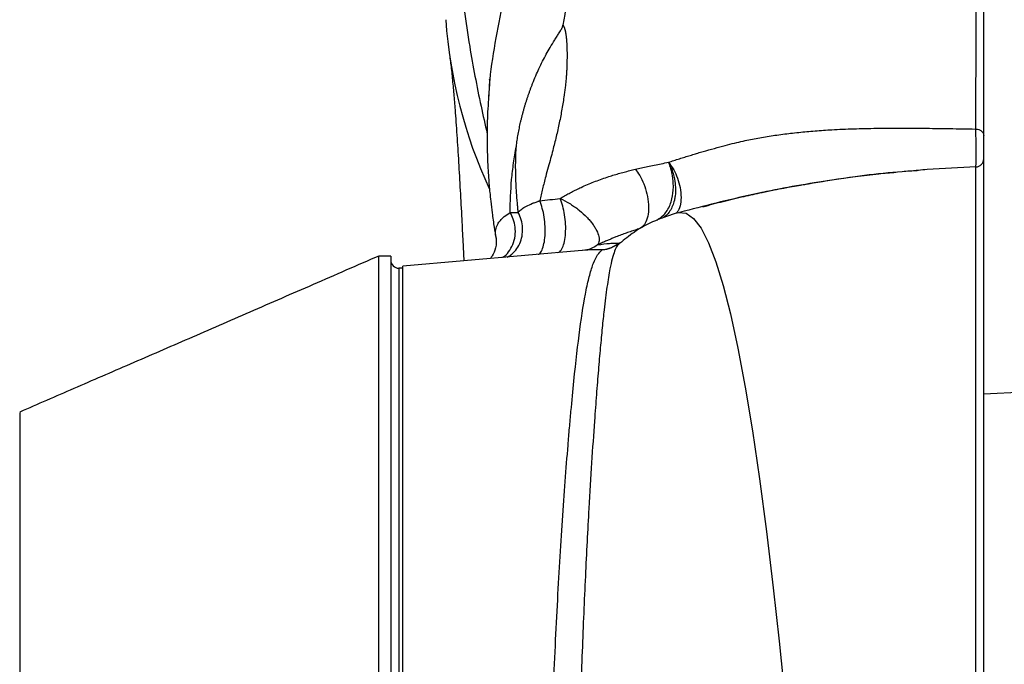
# Model space of a CAD drawing. Header units: millimetres. Extents: x 7 to 1926, y 9 to 1151.
# Tile 11 of 14: x 1426 to 1671, y 722 to 882. Entities that reach past the tile are written whole.
import ezdxf

# ---------------------------------------------------------------- set-up
doc = ezdxf.new("R2010")
doc.units = ezdxf.units.MM

msp = doc.modelspace()

# ---------------------------------------------------------------- linework, layer by layer
at = {"color": 7, "linetype": 'Continuous', "lineweight": 25}
for p, q in [((1665.4, 789.44), (1665.4, 1023.2)), ((1575, 826.69), (1573.31, 825.77)), ((1575.09, 826.72), (1574.99, 826.61)), ((1518.4, 823.57), (1515.4, 823.57)), ((1518.4, 823.57), (1518.4, 308.66)), ((1566.75, 825.04), (1521.4, 821.07)), ((1521.4, 820.57), (1520.4, 820.57)), ((1521.4, 334.51), (1521.4, 821.07)), ((1665.4, 789.44), (1675.4, 789.88))]:
    msp.add_line(p, q, dxfattribs=at)
at = {"color": 8, "linetype": 'Continuous', "lineweight": 25}
msp.add_line((1520.4, 820.57), (1520.4, 308.66), dxfattribs=at)
at = {"color": 8, "linetype": 'Continuous', "lineweight": 25, "flags": 128}
msp.add_lwpolyline([(1589.6, 834.29), (1589.74, 834.36), (1591.61, 834.22), (1593.48, 832.92), (1595.33, 830.47), (1597.17, 826.88), (1599, 822.15), (1600.8, 816.28), (1602.59, 809.27), (1604.44, 800.76), (1606.25, 791.07), (1608.04, 780.24), (1609.8, 768.29), (1611.52, 755.27), (1613.2, 741.25), (1614.66, 728.08), (1616.08, 714.23)], dxfattribs=at)
at = {"color": 7, "linetype": 'Continuous', "lineweight": 25, "flags": 128}
msp.add_lwpolyline([(1574.94, 826.72), (1574.95, 826.71), (1574.96, 826.7), (1574.97, 826.7), (1574.98, 826.69), (1574.98, 826.69), (1574.99, 826.69), (1574.99, 826.69), (1575, 826.69)], dxfattribs=at)
at = {"color": 7, "linetype": 'Continuous', "lineweight": 25}
for centre, radius, start, end in [((1651.89, 890.75), 120.18, 184.0834, 204.8244), ((1574.95, 827.24), 0.466, 278.6076, 310.2237), ((1520.4, 822.57), 2, 180, 270)]:
    msp.add_arc(centre, radius, start, end, dxfattribs=at)
for points, knots in [([(1663.47, 855.08), (1663.47, 855.94), (1663.47, 856.8), (1663.47, 858.55), (1663.48, 859.43), (1663.48, 862.11), (1663.48, 863.94), (1663.49, 869.53), (1663.5, 873.4), (1663.51, 885.48), (1663.52, 894.13), (1663.54, 905.69), (1663.54, 908.04), (1663.54, 911.62), (1663.54, 912.82), (1663.54, 915.24), (1663.54, 916.46), (1663.55, 920.13), (1663.55, 922.6), (1663.55, 927.57), (1663.55, 930.07), (1663.55, 937.59), (1663.55, 942.65), (1663.55, 952.86), (1663.55, 958.01), (1663.55, 973.6), (1663.55, 984.18), (1663.55, 1000.32), (1663.55, 1005.75), (1663.55, 1016.7), (1663.54, 1022.21), (1663.54, 1033.3), (1663.54, 1038.88), (1663.54, 1050.09), (1663.54, 1055.72), (1663.54, 1072.68), (1663.54, 1084.09), (1663.54, 1095.6)], [0, 0, 0, 0, 0.015625, 0.015625, 0.03125, 0.03125, 0.0625, 0.0625, 0.125, 0.125, 0.25, 0.25, 0.28125, 0.28125, 0.296875, 0.296875, 0.3125, 0.3125, 0.34375, 0.34375, 0.375, 0.375, 0.4375, 0.4375, 0.5, 0.5, 0.625, 0.625, 0.6875, 0.6875, 0.75, 0.75, 0.8125, 0.8125, 0.875, 0.875, 1, 1, 1, 1]), ([(1520.32, 1043.15), (1520.42, 1042.64), (1521.33, 1037.86), (1523.21, 1028.89), (1525.85, 1016.28), (1528.43, 1003.91), (1530.66, 992.65), (1532.48, 982.6), (1533.89, 973.76), (1534.96, 965.4), (1535.66, 957.6), (1536.05, 950.4), (1536.19, 943.73), (1536.15, 937.51), (1535.98, 931.63), (1535.69, 925.03), (1535.32, 917.87), (1535.02, 910.08), (1535.02, 902.06), (1535.52, 893.6), (1536.51, 884.74), (1538.18, 873.83), (1540.13, 863.48), (1541.78, 856.2), (1542.3, 853.92)], [0, 0, 0, 0, 0.006163, 0.057526, 0.108535, 0.158475, 0.206756, 0.243941, 0.279821, 0.314618, 0.348829, 0.383064, 0.417173, 0.452035, 0.487764, 0.524356, 0.581206, 0.639078, 0.697042, 0.754621, 0.811871, 0.869005, 0.958913, 1, 1, 1, 1]), ([(1547.17, 1026.32), (1547.77, 1023.03), (1549.44, 1013.93), (1552.17, 999.24), (1554.64, 983.42), (1556.19, 969.03), (1556.81, 956.02), (1556.37, 943.2), (1555.01, 930.77), (1553.03, 918.77), (1550.67, 907.2), (1548.2, 896.06), (1545.83, 885.37), (1543.96, 875.08), (1542.83, 867.65), (1542.72, 863.74), (1542.7, 863.22)], [0, 0, 0, 0, 0.053994, 0.149575, 0.244389, 0.318308, 0.391853, 0.465354, 0.538948, 0.612844, 0.687161, 0.76191, 0.837073, 0.912589, 0.988427, 1, 1, 1, 1]), ([(1567.27, 1012.5), (1568.29, 1002.23), (1569.88, 984.76), (1570.54, 962.83), (1570.1, 947.97), (1569.24, 936.36), (1567.18, 917.63), (1563.96, 898.56), (1561.64, 884.39), (1561.09, 880.86)], [0.3087832, 0.3087832, 0.3087832, 0.3087832, 0.3821756, 0.4349737, 0.4666526, 0.4880574, 0.5165971, 0.5998378, 0.6283015, 0.6283015, 0.6283015, 0.6283015]), ([(1549.53, 850.77), (1549.56, 851.02), (1549.63, 851.53), (1549.73, 852.29), (1549.85, 853.05), (1549.98, 853.81), (1550.12, 854.57), (1550.27, 855.32), (1550.42, 856.07), (1550.59, 856.82), (1550.77, 857.57), (1550.95, 858.31), (1551.15, 859.05), (1551.35, 859.79), (1551.56, 860.53), (1551.78, 861.27), (1552.01, 862), (1552.25, 862.73), (1552.5, 863.46), (1552.75, 864.19), (1553.01, 864.91), (1553.28, 865.63), (1553.72, 866.77), (1554.32, 868.25), (1555.14, 870.1), (1556.01, 871.88), (1556.94, 873.63), (1557.95, 875.39), (1558.85, 876.86), (1559.6, 878.07), (1560.08, 878.82), (1560.44, 879.41), (1560.67, 879.8), (1560.83, 880.09), (1560.93, 880.31), (1561.01, 880.5), (1561.06, 880.68), (1561.08, 880.8), (1561.09, 880.86)], [0, 0, 0, 0, 0.0236263, 0.0472734, 0.0709414, 0.0946304, 0.1183402, 0.1420707, 0.1658214, 0.1895919, 0.2133814, 0.237189, 0.2610138, 0.2848546, 0.3087101, 0.3325788, 0.3564591, 0.3803492, 0.4042474, 0.4281514, 0.4520593, 0.4759694, 0.49988, 0.5656114, 0.6249842, 0.6886529, 0.7499926, 0.8095284, 0.8749559, 0.9070837, 0.9374572, 0.9552672, 0.9687174, 0.9774529, 0.9843539, 0.9898963, 0.9951033, 1, 1, 1, 1]), ([(1561.09, 880.86), (1561.11, 880.82), (1561.16, 880.76), (1561.22, 880.65), (1561.27, 880.54), (1561.33, 880.41), (1561.38, 880.28), (1561.43, 880.15), (1561.48, 880), (1561.53, 879.85), (1561.57, 879.69), (1561.62, 879.52), (1561.66, 879.34), (1561.7, 879.16), (1561.73, 878.97), (1561.77, 878.77), (1561.8, 878.56), (1561.83, 878.34), (1561.86, 878.12), (1561.89, 877.89), (1561.92, 877.65), (1561.94, 877.41), (1561.96, 877.16), (1561.98, 876.9), (1562, 876.63), (1562.02, 876.35), (1562.03, 876.07), (1562.04, 875.78), (1562.06, 875.48), (1562.07, 875.18), (1562.07, 874.87), (1562.08, 874.55), (1562.09, 874.22), (1562.09, 873.89), (1562.09, 873.55), (1562.09, 873.2), (1562.09, 872.85), (1562.09, 872.49), (1562.08, 872.12), (1562.08, 871.75), (1562.07, 871.36), (1562.06, 870.78), (1562.03, 869.99), (1561.97, 868.98), (1561.9, 867.94), (1561.8, 866.87), (1561.68, 865.77), (1561.53, 864.63), (1561.27, 862.71), (1560.85, 860.02), (1560.19, 856.61), (1559.43, 853.19), (1558.69, 850.26), (1558.01, 847.74), (1557.42, 845.57), (1556.74, 843.06), (1556.02, 840.28), (1555.56, 838.29), (1555.33, 837.3)], [0, 0, 0, 0, 0.0020255, 0.0041735, 0.006451, 0.0088638, 0.0114168, 0.0141142, 0.0169595, 0.0199557, 0.0231053, 0.0264105, 0.0298733, 0.0334953, 0.0372779, 0.0412223, 0.0453298, 0.0496012, 0.0540374, 0.0586393, 0.0634075, 0.0683425, 0.073445, 0.0787155, 0.0841544, 0.0897621, 0.095539, 0.1014854, 0.1076016, 0.113888, 0.1203447, 0.126972, 0.1337701, 0.1407393, 0.1478796, 0.1551913, 0.1626746, 0.1703296, 0.1781563, 0.186155, 0.1943258, 0.2026688, 0.2237334, 0.2457354, 0.2686816, 0.2925768, 0.3174238, 0.3432237, 0.3699783, 0.4483247, 0.5280863, 0.609329, 0.6921141, 0.7403673, 0.7935628, 0.8517056, 0.9261225, 1, 1, 1, 1]), ([(1533.01, 873.09), (1533.09, 872.55), (1533.23, 871.53), (1533.44, 869.71), (1533.64, 867.81), (1533.82, 865.87), (1533.99, 863.89), (1534.16, 861.87), (1534.42, 858.63), (1534.77, 853.78), (1535.2, 847.03), (1535.6, 840.03), (1535.96, 833.35), (1536.26, 827.48), (1536.43, 823.96), (1536.51, 822.4)], [0, 0, 0, 0, 0.08335, 0.157742, 0.223266, 0.280145, 0.328635, 0.371761, 0.41395, 0.533094, 0.646412, 0.755078, 0.859135, 0.937697, 1, 1, 1, 1]), ([(1542.89, 867.38), (1542.89, 867.4), (1542.88, 867.44), (1542.89, 867.36), (1542.89, 867.26), (1542.89, 867.09), (1542.88, 866.78), (1542.87, 866.35), (1542.84, 865.78), (1542.81, 865.39), (1542.79, 865.17)], [0, 0, 0, 0, 0.048897, 0.147265, 0.244854, 0.342884, 0.446044, 0.590643, 0.77577, 1, 1, 1, 1]), ([(1542.7, 864.03), (1542.56, 861.93), (1542.31, 858.01), (1542.25, 852.54), (1542.35, 848.21), (1542.51, 844.95), (1542.66, 842.63), (1542.81, 840.82), (1542.97, 839.06), (1543.19, 836.93), (1543.55, 834.05), (1543.98, 831), (1544.34, 828.92), (1544.49, 828.03)], [0, 0, 0, 0, 0.16962, 0.318092, 0.443581, 0.521742, 0.585713, 0.63516, 0.672639, 0.735146, 0.817958, 0.921375, 1, 1, 1, 1]), ([(1587.26, 846.85), (1587.71, 846.99), (1588.6, 847.29), (1589.94, 847.71), (1591.26, 848.13), (1592.59, 848.53), (1593.9, 848.93), (1595.21, 849.32), (1597.02, 849.84), (1599.24, 850.47), (1601.81, 851.15), (1604.1, 851.73), (1606.15, 852.19), (1608.04, 852.58), (1609.88, 852.92), (1611.75, 853.24), (1613.65, 853.53), (1615.58, 853.8), (1617.54, 854.04), (1619.53, 854.26), (1621.54, 854.46), (1623.59, 854.63), (1625.67, 854.78), (1628.83, 854.98), (1633.21, 855.17), (1638.93, 855.29), (1644.98, 855.32), (1651.03, 855.28), (1657.19, 855.19), (1661.25, 855.12), (1663.43, 855.08), (1663.47, 855.08)], [0, 0, 0, 0, 0.020129, 0.040087, 0.059873, 0.079486, 0.098926, 0.118191, 0.137281, 0.178666, 0.215812, 0.248688, 0.277271, 0.302439, 0.327722, 0.353129, 0.378669, 0.404353, 0.430188, 0.456184, 0.482349, 0.508693, 0.535225, 0.561952, 0.629243, 0.699989, 0.774311, 0.852312, 0.921096, 0.998481, 1, 1, 1, 1]), ([(1663.47, 855.08), (1663.72, 855.07), (1663.98, 855.02), (1664.45, 854.86), (1664.66, 854.73), (1665.01, 854.44), (1665.16, 854.26), (1665.35, 853.87), (1665.4, 853.67), (1665.4, 853.46)], [0, 0, 0, 0, 0.25, 0.25, 0.5, 0.5, 0.75, 0.75, 1, 1, 1, 1]), ([(1663.47, 845.68), (1663.47, 845.69), (1663.47, 845.69), (1663.47, 845.72), (1663.48, 845.74), (1663.48, 845.81), (1663.48, 845.87), (1663.48, 846.05), (1663.49, 846.16), (1663.49, 846.41), (1663.49, 846.56), (1663.49, 846.88), (1663.49, 847.06), (1663.49, 847.45), (1663.49, 847.66), (1663.5, 848.1), (1663.5, 848.33), (1663.5, 848.82), (1663.5, 849.06), (1663.5, 849.58), (1663.5, 849.84), (1663.5, 850.38), (1663.5, 850.65), (1663.49, 851.18), (1663.49, 851.46), (1663.49, 851.99), (1663.49, 852.25), (1663.49, 852.76), (1663.49, 853.01), (1663.48, 853.49), (1663.48, 853.95), (1663.48, 854.36), (1663.47, 854.65), (1663.47, 854.74), (1663.47, 854.92), (1663.47, 855), (1663.47, 855.08)], [0, 0, 0, 0, 0.03125, 0.03125, 0.0625, 0.0625, 0.125, 0.125, 0.1875, 0.1875, 0.25, 0.25, 0.3125, 0.3125, 0.375, 0.375, 0.4375, 0.4375, 0.5, 0.5, 0.5625, 0.5625, 0.625, 0.625, 0.6875, 0.6875, 0.75, 0.75, 0.8125, 0.8125, 0.875, 0.9375, 0.9375, 0.96875, 0.96875, 1, 1, 1, 1]), ([(1548.02, 834.38), (1548.01, 837.08), (1548.12, 839.8), (1548.49, 843.9), (1548.65, 845.27), (1549.03, 848.02), (1549.26, 849.39), (1549.53, 850.77)], [0, 0, 0, 0, 0.5, 0.5, 0.75, 0.75, 1, 1, 1, 1]), ([(1549.99, 834.42), (1549.97, 834.72), (1549.91, 835.36), (1549.82, 836.37), (1549.69, 837.89), (1549.55, 839.82), (1549.43, 842.06), (1549.37, 844.05), (1549.35, 845.84), (1549.37, 847.23), (1549.4, 848.3), (1549.42, 849.03), (1549.45, 849.64), (1549.48, 850.12), (1549.5, 850.49), (1549.52, 850.69), (1549.53, 850.77)], [0, 0, 0, 0, 0.0560734, 0.1179888, 0.1857536, 0.3340044, 0.4704112, 0.5950049, 0.6970151, 0.7978941, 0.8499321, 0.8947536, 0.9322572, 0.9623454, 0.9849364, 1, 1, 1, 1]), ([(1663.47, 845.68), (1663.73, 845.69), (1663.98, 845.75), (1664.45, 845.96), (1664.66, 846.11), (1665.01, 846.48), (1665.16, 846.7), (1665.35, 847.17), (1665.4, 847.43), (1665.4, 847.68)], [0, 0, 0, 0, 0.25, 0.25, 0.5, 0.5, 0.75, 0.75, 1, 1, 1, 1]), ([(1560.4, 837.85), (1560.57, 837.96), (1560.93, 838.18), (1561.48, 838.5), (1562.04, 838.82), (1562.61, 839.13), (1563.19, 839.43), (1563.78, 839.74), (1564.38, 840.04), (1564.99, 840.33), (1566.42, 841), (1568.75, 841.99), (1571.41, 842.95), (1573.46, 843.61), (1574.85, 844.03), (1576.24, 844.41), (1577.64, 844.77), (1578.58, 844.99), (1579.05, 845.1)], [0, 0, 0, 0, 0.033068, 0.066337, 0.099814, 0.133502, 0.167409, 0.201537, 0.235893, 0.270481, 0.305304, 0.477966, 0.652187, 0.723232, 0.793514, 0.863055, 0.931876, 1, 1, 1, 1]), ([(1579.05, 845.1), (1579.54, 845.21), (1580.55, 845.43), (1582.11, 845.77), (1583.75, 846.12), (1585.48, 846.48), (1586.66, 846.72), (1587.26, 846.85)], [0, 0, 0, 0, 0.180574, 0.370817, 0.570772, 0.780484, 1, 1, 1, 1]), ([(1579.05, 845.1), (1579.4, 844.66), (1579.76, 844.14), (1580.47, 842.92), (1580.81, 842.23), (1581.43, 840.68), (1581.69, 839.84), (1582.1, 838.1), (1582.23, 837.21), (1582.33, 835.5), (1582.3, 834.69), (1582.08, 833.24), (1581.9, 832.62), (1581.43, 831.59), (1581.15, 831.2), (1580.55, 830.61), (1580.23, 830.42), (1579.91, 830.31)], [0, 0, 0, 0, 0.125, 0.125, 0.25, 0.25, 0.375, 0.375, 0.5, 0.5, 0.625, 0.625, 0.75, 0.75, 0.875, 0.875, 1, 1, 1, 1]), ([(1587.65, 845.96), (1587.62, 846.04), (1587.56, 846.2), (1587.46, 846.43), (1587.36, 846.64), (1587.29, 846.78), (1587.26, 846.85)], [0, 0, 0, 0, 0.255836, 0.50785, 0.755924, 1, 1, 1, 1]), ([(1648.92, 844.74), (1647.68, 844.67), (1640.19, 844.21), (1626.56, 842.31), (1608.11, 839.07), (1596.03, 835.96), (1590, 834.41)], [0, 0, 0, 0, 0.0624, 0.3755778, 0.6883149, 1, 1, 1, 1]), ([(1663.48, 70.22), (1663.48, 71.18), (1663.48, 72.26), (1663.48, 74.65), (1663.48, 75.96), (1663.48, 80.21), (1663.48, 83.49), (1663.48, 90.95), (1663.48, 95.16), (1663.48, 102.22), (1663.48, 104.69), (1663.48, 108.59), (1663.47, 109.92), (1663.47, 112.64), (1663.47, 114.03), (1663.47, 121.15), (1663.47, 127.28), (1663.47, 137.14), (1663.47, 140.54), (1663.47, 145.8), (1663.47, 147.58), (1663.47, 151.2), (1663.47, 153.04), (1663.47, 162.35), (1663.47, 170.19), (1663.47, 182.53), (1663.47, 186.74), (1663.47, 193.2), (1663.47, 195.38), (1663.47, 199.78), (1663.47, 202.01), (1663.47, 222.18), (1663.47, 241.27), (1663.47, 271.6), (1663.47, 281.99), (1663.47, 298), (1663.47, 303.41), (1663.47, 311.63), (1663.47, 314.39), (1663.47, 319.94), (1663.47, 322.73), (1663.47, 336.69), (1663.47, 348.01), (1663.47, 370.9), (1663.47, 382.48), (1663.47, 405.91), (1663.47, 417.76), (1663.47, 432.75), (1663.47, 435.75), (1663.47, 441.78), (1663.47, 444.8), (1663.47, 453.84), (1663.47, 459.86), (1663.47, 471.89), (1663.47, 477.9), (1663.47, 486.91), (1663.47, 489.91), (1663.47, 495.91), (1663.47, 498.91), (1663.47, 513.9), (1663.47, 525.86), (1663.47, 543.77), (1663.47, 549.74), (1663.47, 558.67), (1663.47, 561.65), (1663.47, 567.58), (1663.47, 570.52), (1663.47, 585.19), (1663.47, 596.71), (1663.47, 619.3), (1663.47, 630.37), (1663.47, 646.65), (1663.47, 652.02), (1663.47, 659.99), (1663.47, 662.64), (1663.47, 667.89), (1663.47, 670.51), (1663.47, 683.5), (1663.47, 693.48), (1663.47, 712.65), (1663.47, 721.85), (1663.47, 739.45), (1663.47, 747.87), (1663.47, 757.89), (1663.47, 759.87), (1663.47, 762.8), (1663.47, 763.77), (1663.47, 765.7), (1663.47, 766.65), (1663.47, 771.38), (1663.47, 775.02), (1663.47, 785.55), (1663.47, 792.03), (1663.47, 803.97), (1663.47, 809.43), (1663.47, 816.82), (1663.47, 819.16), (1663.47, 821.91), (1663.47, 822.45), (1663.47, 823.52), (1663.47, 824.05), (1663.47, 825.59), (1663.47, 826.58), (1663.47, 831.35), (1663.47, 834.56), (1663.47, 839.78), (1663.47, 841.8), (1663.47, 844.64), (1663.47, 845.47), (1663.47, 845.68)], [0, 0, 0, 0, 0.015625, 0.015625, 0.03125, 0.03125, 0.0625, 0.0625, 0.09375, 0.09375, 0.109375, 0.109375, 0.117188, 0.117188, 0.125, 0.125, 0.15625, 0.15625, 0.171875, 0.171875, 0.179688, 0.179688, 0.1875, 0.1875, 0.21875, 0.21875, 0.234375, 0.234375, 0.242188, 0.242188, 0.25, 0.25, 0.3125, 0.3125, 0.34375, 0.34375, 0.359375, 0.359375, 0.367188, 0.367188, 0.375, 0.375, 0.40625, 0.40625, 0.4375, 0.4375, 0.46875, 0.46875, 0.476563, 0.476563, 0.484375, 0.484375, 0.5, 0.5, 0.515625, 0.515625, 0.523438, 0.523438, 0.53125, 0.53125, 0.5625, 0.5625, 0.578125, 0.578125, 0.585938, 0.585938, 0.59375, 0.59375, 0.625, 0.625, 0.65625, 0.65625, 0.671875, 0.671875, 0.679688, 0.679688, 0.6875, 0.6875, 0.71875, 0.71875, 0.75, 0.75, 0.78125, 0.78125, 0.789063, 0.789063, 0.792969, 0.792969, 0.796875, 0.796875, 0.8125, 0.8125, 0.84375, 0.84375, 0.875, 0.875, 0.890625, 0.890625, 0.894531, 0.894531, 0.898438, 0.898438, 0.90625, 0.90625, 0.9375, 0.9375, 0.96875, 0.96875, 1, 1, 1, 1]), ([(1595.8, 835.82), (1597.46, 836.27), (1600.8, 837.17), (1605.66, 838.33), (1609.92, 839.26), (1613.23, 839.94), (1615.75, 840.43), (1617.96, 840.84), (1619.8, 841.14), (1620.93, 841.33), (1621.39, 841.4)], [0, 0, 0, 0, 0.206851, 0.415133, 0.588432, 0.700683, 0.789423, 0.866794, 0.945303, 1, 1, 1, 1]), ([(1550, 834.42), (1550.03, 834.45), (1550.06, 834.49), (1550.12, 834.56), (1550.21, 834.66), (1550.32, 834.77), (1550.53, 834.97), (1550.69, 835.1), (1551.21, 835.48), (1551.6, 835.73), (1552.51, 836.21), (1553.01, 836.43), (1553.83, 836.77), (1554.12, 836.87), (1554.56, 837.03), (1554.71, 837.09), (1554.93, 837.17), (1555.01, 837.19), (1555.17, 837.25), (1555.25, 837.27), (1555.32, 837.3)], [0, 0, 0, 0, 0.03125, 0.03125, 0.0625, 0.125, 0.125, 0.25, 0.25, 0.5, 0.5, 0.75, 0.75, 0.875, 0.875, 0.9375, 0.9375, 0.96875, 0.96875, 1, 1, 1, 1]), ([(1555.32, 837.3), (1556.17, 837.39), (1557.02, 837.48), (1558.71, 837.67), (1559.55, 837.76), (1560.4, 837.85)], [0, 0, 0, 0, 0.5, 0.5, 1, 1, 1, 1]), ([(1560.4, 837.85), (1561.17, 837.5), (1561.92, 837.1), (1563.01, 836.44), (1563.37, 836.21), (1564.07, 835.74), (1564.41, 835.49), (1565.4, 834.73), (1566, 834.21), (1566.85, 833.39), (1567.12, 833.11), (1567.63, 832.55), (1567.87, 832.27), (1568.31, 831.71), (1568.52, 831.43), (1568.89, 830.88), (1569.07, 830.6), (1569.52, 829.78), (1569.75, 829.25), (1570.04, 828.26), (1570.1, 827.79), (1570.02, 826.97), (1569.9, 826.61), (1569.68, 826.33)], [0, 0, 0, 0, 0.125, 0.125, 0.1875, 0.1875, 0.25, 0.25, 0.375, 0.375, 0.4375, 0.4375, 0.5, 0.5, 0.5625, 0.5625, 0.625, 0.625, 0.75, 0.75, 0.875, 0.875, 1, 1, 1, 1]), ([(1589.6, 834.33), (1587.71, 833.71), (1583.92, 832.48), (1579.14, 829.96), (1576.31, 827.65), (1575.12, 826.68)], [0, 0, 0, 0, 0.3673995, 0.7352341, 1, 1, 1, 1]), ([(1579.91, 830.31), (1579.71, 830.25), (1579.29, 830.12), (1578.68, 829.92), (1578.05, 829.72), (1577.42, 829.51), (1576.79, 829.28), (1576.15, 829.05), (1575.5, 828.81), (1574.85, 828.56), (1574.15, 828.29), (1573.38, 827.97), (1572.53, 827.62), (1571.62, 827.22), (1570.65, 826.79), (1570.01, 826.49), (1569.68, 826.33)], [0, 0, 0, 0, 0.054814, 0.110842, 0.168056, 0.226424, 0.285912, 0.346481, 0.408092, 0.470707, 0.534287, 0.612937, 0.699185, 0.792693, 0.893094, 1, 1, 1, 1]), ([(1544.45, 828.22), (1544.5, 827.78), (1544.59, 826.95), (1544.37, 825.32), (1543.82, 823.93), (1543.25, 823.18), (1543.1, 822.97)], [0, 0, 0, 0, 0.2496482, 0.4802197, 0.8610308, 1, 1, 1, 1]), ([(1569.68, 826.33), (1569.14, 825.94), (1568.55, 825.63), (1567.32, 825.17), (1566.68, 825.03), (1566.02, 824.97)], [0, 0, 0, 0, 0.5, 0.5, 1, 1, 1, 1]), ([(1569.68, 826.33), (1570.72, 826.54), (1571.72, 826.67), (1573.06, 826.76), (1573.48, 826.78), (1574.26, 826.77), (1574.62, 826.75), (1574.94, 826.72)], [0, 0, 0, 0, 0.5, 0.5, 0.75, 0.75, 1, 1, 1, 1]), ([(1574.94, 826.72), (1574.34, 826.26), (1573.7, 825.89), (1572.66, 825.47), (1572.3, 825.36), (1571.76, 825.23), (1571.58, 825.19), (1571.21, 825.13), (1571.03, 825.11), (1570.84, 825.09)], [0, 0, 0, 0, 0.5, 0.5, 0.75, 0.75, 0.875, 0.875, 1, 1, 1, 1]), ([(1574.95, 826.66), (1574.83, 826.54), (1574.69, 826.4), (1574.5, 826.3), (1574.48, 826.29)], [0, 0, 0, 0, 0.922588, 1, 1, 1, 1]), ([(1515.4, 823.57), (1509.98, 821.22), (1499.37, 816.6), (1483.64, 809.75), (1468.5, 803.16), (1453.93, 796.84), (1439.92, 790.76), (1430.85, 786.81), (1426.4, 784.88)], [0, 0, 0, 0, 0.183897, 0.360185, 0.529348, 0.691952, 0.848621, 1, 1, 1, 1]), ([(1515.4, 308.66), (1515.4, 309.62), (1515.4, 314.89), (1515.4, 325.39), (1515.4, 340.11), (1515.4, 355.71), (1515.4, 372.01), (1515.4, 388.97), (1515.4, 406.52), (1515.4, 424.58), (1515.4, 443.07), (1515.4, 461.92), (1515.4, 481.04), (1515.4, 500.35), (1515.4, 519.77), (1515.4, 539.22), (1515.4, 558.61), (1515.4, 577.87), (1515.4, 596.9), (1515.4, 615.63), (1515.4, 633.98), (1515.4, 651.87), (1515.4, 669.22), (1515.4, 685.96), (1515.4, 702.02), (1515.4, 717.32), (1515.4, 731.81), (1515.4, 745.43), (1515.4, 758.1), (1515.4, 769.79), (1515.4, 780.43), (1515.4, 789.99), (1515.4, 798.42), (1515.4, 805.69), (1515.4, 811.77), (1515.4, 816.62), (1515.4, 820.26), (1515.4, 822.55), (1515.4, 823.61), (1515.4, 823.47), (1515.4, 823.43)], [0, 0, 0, 0, 0.006111, 0.033452, 0.060793, 0.088134, 0.115475, 0.142816, 0.170157, 0.197498, 0.224839, 0.252181, 0.279522, 0.306863, 0.334204, 0.361545, 0.388886, 0.416227, 0.443568, 0.470909, 0.49825, 0.525591, 0.552933, 0.580274, 0.607615, 0.634956, 0.662297, 0.689638, 0.716979, 0.74432, 0.771661, 0.799002, 0.826343, 0.853685, 0.881026, 0.908367, 0.935708, 0.963049, 0.99039, 1, 1, 1, 1]), ([(1555.09, 475.41), (1555.09, 485.89), (1555.11, 496.42), (1555.14, 512.29), (1555.16, 517.59), (1555.19, 525.57), (1555.2, 528.23), (1555.22, 533.53), (1555.23, 536.17), (1555.3, 549.37), (1555.37, 559.83), (1555.56, 580.58), (1555.67, 590.86), (1555.87, 606.14), (1555.95, 611.21), (1556.07, 618.79), (1556.11, 621.3), (1556.2, 626.33), (1556.24, 628.83), (1556.47, 641.22), (1556.68, 650.87), (1557.15, 669.62), (1557.4, 678.73), (1557.83, 692), (1557.98, 696.36), (1558.21, 702.79), (1558.29, 704.91), (1558.41, 708.08), (1558.45, 709.13), (1558.53, 711.22), (1558.57, 712.26), (1558.95, 721.59), (1559.31, 729.45), (1560.09, 744.35), (1560.51, 751.39), (1561.4, 764.65), (1561.87, 770.87), (1562.47, 778.12), (1562.59, 779.54), (1562.83, 782.33), (1562.95, 783.68), (1563.32, 787.66), (1563.56, 790.18), (1564.29, 797.36), (1564.77, 801.63), (1565.78, 809.16), (1566.29, 812.42), (1566.99, 815.84), (1567.13, 816.5), (1567.41, 817.74), (1567.56, 818.32), (1568.01, 819.98), (1568.32, 820.95), (1569.3, 823.43), (1570.02, 824.53), (1570.84, 825.09)], [0, 0, 0, 0, 0.0625, 0.0625, 0.09375, 0.09375, 0.109375, 0.109375, 0.125, 0.125, 0.1875, 0.1875, 0.25, 0.25, 0.28125, 0.28125, 0.296875, 0.296875, 0.3125, 0.3125, 0.375, 0.375, 0.4375, 0.4375, 0.46875, 0.46875, 0.484375, 0.484375, 0.492188, 0.492188, 0.5, 0.5, 0.5625, 0.5625, 0.625, 0.625, 0.6875, 0.6875, 0.703125, 0.703125, 0.71875, 0.71875, 0.75, 0.75, 0.8125, 0.8125, 0.875, 0.875, 0.890625, 0.890625, 0.90625, 0.90625, 0.9375, 0.9375, 1, 1, 1, 1]), ([(1665.4, 64.15), (1665.4, 66.27), (1665.4, 69.76), (1665.4, 77.05), (1665.4, 79.82), (1665.4, 86.06), (1665.4, 89.53), (1665.4, 100.98), (1665.4, 109.99), (1665.4, 130.57), (1665.4, 142.13), (1665.4, 167.65), (1665.4, 181.63), (1665.4, 211.73), (1665.4, 227.85), (1665.4, 261.83), (1665.4, 279.7), (1665.4, 316.66), (1665.4, 335.75), (1665.4, 374.83), (1665.4, 394.82), (1665.4, 435.45), (1665.4, 456.07), (1665.4, 482.03), (1665.4, 487.24), (1665.4, 497.64), (1665.4, 502.83), (1665.4, 518.32), (1665.4, 528.58), (1665.4, 559.07), (1665.4, 579), (1665.4, 637), (1665.4, 673.29), (1665.4, 722.03), (1665.4, 737.32), (1665.4, 765.4), (1665.4, 778.17), (1665.4, 789.44), (1665.4, 789.44), (1665.4, 789.44), (1665.4, 789.44)], [0.0000014, 0.0000014, 0.0000014, 0.0000014, 0.0625, 0.0625, 0.09375, 0.09375, 0.125, 0.125, 0.1875, 0.1875, 0.25, 0.25, 0.3125, 0.3125, 0.375, 0.375, 0.4375, 0.4375, 0.5, 0.5, 0.5625, 0.5625, 0.625, 0.625, 0.640625, 0.640625, 0.65625, 0.65625, 0.6875, 0.6875, 0.75, 0.75, 0.875, 0.875, 0.9375, 0.9375, 1, 1, 1, 1.0000004, 1.0000004, 1.0000004, 1.0000004]), ([(1426.4, 784.81), (1426.4, 784.82), (1426.4, 784.84), (1426.4, 784.36), (1426.4, 784.11), (1426.4, 783.78), (1426.4, 783.89), (1426.4, 783.4), (1426.4, 782.56), (1426.4, 781.25), (1426.4, 779.42), (1426.4, 777.2), (1426.4, 768.33), (1426.4, 730.59), (1426.4, 671.91), (1426.4, 614.13), (1426.4, 580.13), (1426.4, 563.1), (1426.4, 548.91), (1426.4, 539.65), (1426.4, 535.39), (1426.4, 532.45), (1426.4, 528.89), (1426.4, 524.93), (1426.4, 521.76), (1426.4, 518.87), (1426.4, 515.52), (1426.4, 509.69), (1426.4, 478.8), (1426.4, 429.9), (1426.4, 364.81), (1426.4, 319.7), (1426.4, 291.9), (1426.4, 282.55), (1426.4, 277.81), (1426.4, 274.66), (1426.4, 272.3), (1426.4, 270.58), (1426.4, 269.31), (1426.4, 268.54), (1426.4, 268.35), (1426.4, 268.36), (1426.4, 268.2), (1426.4, 267.73), (1426.4, 267.19), (1426.4, 267.31), (1426.4, 267.33)], [0, 0, 0, 0, 0.053383, 0.115576, 0.139744, 0.151828, 0.157871, 0.160931, 0.164059, 0.16754, 0.171122, 0.174603, 0.178185, 0.206885, 0.321691, 0.409759, 0.431776, 0.453792, 0.475809, 0.486823, 0.489577, 0.492335, 0.498021, 0.501786, 0.50568, 0.508816, 0.512022, 0.518499, 0.531456, 0.631533, 0.708593, 0.785658, 0.80867, 0.817949, 0.822588, 0.827246, 0.830729, 0.834313, 0.837797, 0.841381, 0.844868, 0.848365, 0.855372, 0.869388, 0.980363, 1, 1, 1, 1])]:
    msp.add_open_spline(points, degree=3, knots=knots, dxfattribs=at)
at = {"color": 8, "linetype": 'Continuous', "lineweight": 25}
for points, knots in [([(1584.35, 832.46), (1584.97, 832.87), (1585.99, 833.57), (1587.28, 835.32), (1588.22, 837.62), (1588.47, 839.95), (1588.44, 842.14), (1588.27, 843.52), (1587.95, 844.84), (1587.77, 845.43), (1587.61, 845.82), (1587.56, 845.96)], [0, 0, 0, 0, 0.146054, 0.241868, 0.447704, 0.638295, 0.684205, 0.866067, 0.906321, 0.965968, 1, 1, 1, 1]), ([(1587.65, 845.96), (1587.73, 845.82), (1587.93, 845.42), (1588.41, 844.19), (1588.77, 842.72), (1589.02, 840.57), (1589, 838.98), (1588.6, 836.75), (1588.06, 835.43), (1587.07, 833.94), (1586.39, 833.4), (1585.79, 832.95)], [0, 0, 0, 0, 0.036805, 0.100847, 0.288652, 0.339972, 0.53123, 0.599542, 0.806097, 0.833576, 1, 1, 1, 1]), ([(1587.26, 846.85), (1587.61, 846.39), (1588.36, 845.43), (1589.33, 843.46), (1590.08, 841.13), (1590.43, 838.66), (1590.28, 836.45), (1589.81, 834.9), (1589.29, 834.35), (1589.1, 834.15)], [0, 0, 0, 0, 0.125156, 0.267245, 0.423392, 0.587655, 0.751927, 0.9081, 1, 1, 1, 1]), ([(1663.47, 845.68), (1659.43, 845.51), (1653.93, 845.29), (1648.5, 844.76), (1647.06, 844.62)], [0, 0, 0, 0, 0.735155, 1, 1, 1, 1]), ([(1643.61, 844.3), (1642.2, 844.18), (1636.87, 843.71), (1628.6, 842.59), (1618.99, 841.02), (1612.72, 839.85), (1609.56, 839.11), (1609.07, 839)], [0, 0, 0, 0, 0.116587, 0.443332, 0.700047, 0.953785, 1, 1, 1, 1]), ([(1554.92, 824.01), (1555.04, 824.04), (1555.41, 824.16), (1555.94, 825.06), (1556.42, 826.6), (1556.68, 828.61), (1556.7, 830.89), (1556.46, 833.23), (1556, 835.48), (1555.55, 836.69), (1555.32, 837.3)], [0, 0, 0, 0, 0.05613, 0.190969, 0.325807, 0.460646, 0.595484, 0.730323, 0.865161, 1, 1, 1, 1]), ([(1559.81, 824.43), (1559.98, 824.49), (1560.43, 824.62), (1561.01, 825.58), (1561.51, 827.15), (1561.77, 829.17), (1561.78, 831.46), (1561.54, 833.8), (1561.08, 836.05), (1560.62, 837.25), (1560.4, 837.85)], [0, 0, 0, 0, 0.083909, 0.21478, 0.345651, 0.476522, 0.607393, 0.738264, 0.869135, 1, 1, 1, 1]), ([(1544.53, 828.22), (1544.47, 828.41), (1544.27, 829.06), (1544.41, 830.15), (1544.79, 831.35), (1545.54, 832.44), (1546.5, 833.41), (1547.5, 834.05), (1548.02, 834.38)], [0, 0, 0, 0, 0.089157, 0.288498, 0.503092, 0.656998, 0.821441, 1, 1, 1, 1]), ([(1546.06, 823.23), (1546.11, 823.25), (1546.72, 823.55), (1547.68, 824.62), (1548.76, 826.4), (1549.31, 828.54), (1549.31, 830.7), (1548.88, 832.7), (1548.3, 833.84), (1548.02, 834.38)], [0, 0, 0, 0, 0.0138221, 0.1825202, 0.3580336, 0.5335469, 0.7022451, 0.858774, 1, 1, 1, 1]), ([(1547.28, 823.34), (1547.55, 823.47), (1548.36, 823.86), (1549.44, 824.99), (1550.43, 826.62), (1551.01, 828.52), (1551.13, 830.53), (1550.83, 832.57), (1550.28, 833.8), (1550, 834.41)], [0, 0, 0, 0, 0.078662, 0.232218, 0.385774, 0.539331, 0.692887, 0.846444, 1, 1, 1, 1]), ([(1574.99, 826.61), (1574.84, 826.48), (1574.45, 826.12), (1573.89, 824.89), (1573.29, 823), (1572.66, 820.16), (1571.99, 816.08), (1571.36, 811.03), (1570.81, 805.85), (1570.34, 800.86), (1569.86, 795.33), (1569.38, 789.28), (1568.82, 781.75), (1568.18, 772.45), (1567.57, 762.33), (1567.05, 752.82), (1566.63, 744.17), (1566.22, 735.08), (1565.84, 725.53), (1565.43, 714.11), (1564.99, 700.61), (1564.59, 686.54), (1564.27, 673.75), (1564.01, 662.4), (1563.77, 650.73), (1563.55, 638.76), (1563.32, 624.72), (1563.1, 608.5), (1562.92, 592.05), (1562.78, 577.4), (1562.68, 564.61), (1562.6, 551.68), (1562.53, 539.38), (1562.5, 531.4), (1562.49, 527.78)], [0, 0, 0, 0, 0.0183461, 0.0473597, 0.0764295, 0.1056125, 0.1468517, 0.1882535, 0.2162184, 0.2442336, 0.2726067, 0.301032, 0.3295622, 0.370907, 0.4124126, 0.4404449, 0.4685274, 0.4969672, 0.5254595, 0.5540572, 0.5955104, 0.6371257, 0.6652332, 0.6933911, 0.721908, 0.7504776, 0.779153, 0.8207405, 0.8624915, 0.890693, 0.9189452, 0.9475599, 0.9762277, 1, 1, 1, 1]), ([(1570.84, 825.09), (1570.14, 825.13), (1568.93, 825.21), (1567.4, 825.08), (1566.76, 825.02)], [0, 0, 0, 0, 0.58102, 1, 1, 1, 1]), ([(1573.31, 825.77), (1573.18, 825.69), (1572.44, 825.27), (1571.56, 825.15), (1570.85, 825.09), (1570.84, 825.09)], [0, 0, 0, 0, 0.180026, 0.984958, 1, 1, 1, 1])]:
    msp.add_open_spline(points, degree=3, knots=knots, dxfattribs=at)
at = {"color": 7, "linetype": 'Continuous', "lineweight": 25}
for points in [[(1587.56, 845.96), (1587.59, 845.96), (1587.62, 845.96), (1587.65, 845.96)], [(1548.02, 834.38), (1548.69, 834.4), (1549.35, 834.41), (1549.99, 834.41)], [(1574.94, 826.72), (1574.97, 826.74), (1574.99, 826.76), (1575.02, 826.78)], [(1575.25, 826.89), (1575.17, 826.82), (1575.08, 826.75), (1575, 826.69)]]:
    msp.add_open_spline(points, degree=3, dxfattribs=at)

doc.saveas('drawing.dxf')
